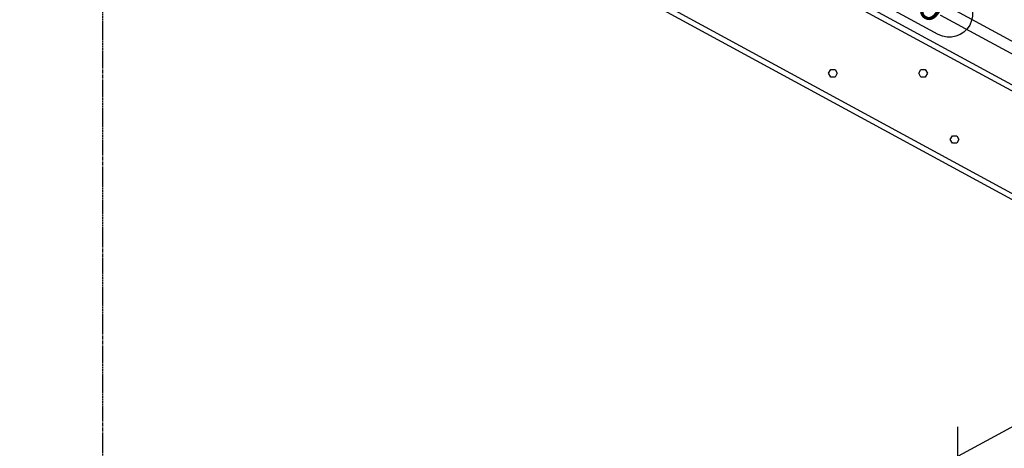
# Model space of a CAD drawing. Header units: millimetres. Extents: x 25 to 224619, y 20 to 11454.
# Tile 46 of 105: x 111638 to 113985, y 3978 to 4998. Entities that reach past the tile are written whole.
import ezdxf

# ---------------------------------------------------------------- set-up
doc = ezdxf.new("R2010")
doc.units = ezdxf.units.MM
doc.linetypes.add('DXK_LINE_DOT3', pattern=[5.9187, 2.979, -0.9799, 0.9799, -0.9799])
for name, color, linetype in [('ACIER_VISIBLE', 7, 'Continuous'), ('BOULONS', 7, 'Continuous'), ('MAILLAGE', 7, 'Continuous'), ('OBJETS_GRAPHIQUES', 7, 'Continuous'), ('REPERES', 7, 'Continuous')]:
    doc.layers.add(name, color=color, linetype=linetype)
doc.styles.add('Arial', font='arial.ttf', dxfattribs={"height": 0.2})

# ---------------------------------------------------------------- blocks, each defined once
blk = doc.blocks.new('GridLine-1649644-20584 - 19810')
at = {"layer": 'MAILLAGE', "color": 7, "linetype": 'DXK_LINE_DOT3'}
blk.add_line((111836.5, 600), (111836.5, 7479.1), dxfattribs=at)
blk = doc.blocks.new('Bolt-1649644-20200 - 19810')
at = {"layer": 'BOULONS', "color": 7, "linetype": 'Continuous'}
for p, q in [((113855.9, 4712.9), (113861.1, 4721.9)), ((113861.1, 4721.9), (113871.4, 4721.9)), ((113871.4, 4721.9), (113876.6, 4712.9)), ((113861.1, 4703.9), (113855.9, 4712.9)), ((113871.4, 4703.9), (113861.1, 4703.9)), ((113876.6, 4712.9), (113871.4, 4703.9))]:
    blk.add_line(p, q, dxfattribs=at)
blk = doc.blocks.new('Part-1649644-20007 - 19810')
at = {"layer": 'ACIER_VISIBLE', "color": 136, "linetype": 'Continuous'}
for p, q in [((111636.6, 6129.1), (114753, 4435.3)), ((111633.4, 6116.6), (114739.9, 4428.2)), ((111578.8, 5901.6), (114514.3, 4306.1)), ((111575.6, 5889.1), (114501.2, 4299))]:
    blk.add_line(p, q, dxfattribs=at)
blk = doc.blocks.new('Part-1649644-20519 - 19810')
at = {"layer": 'ACIER_VISIBLE', "color": 136, "linetype": 'Continuous'}
blk.add_line((111870.1, 2874.6), (115600.5, 4894.1), dxfattribs=at)
blk = doc.blocks.new('Bolt-1649644-20196 - 19810')
at = {"layer": 'BOULONS', "color": 7, "linetype": 'Continuous'}
for p, q in [((113780.9, 4870.5), (113786, 4879.5)), ((113786.1, 4861.5), (113780.9, 4870.5)), ((113786, 4879.5), (113796.4, 4879.5)), ((113796.5, 4861.5), (113786.1, 4861.5)), ((113796.4, 4879.5), (113801.6, 4870.5)), ((113801.6, 4870.5), (113796.5, 4861.5))]:
    blk.add_line(p, q, dxfattribs=at)
blk = doc.blocks.new('Bolt-1649644-20197 - 19810')
at = {"layer": 'BOULONS', "color": 7, "linetype": 'Continuous'}
for p, q in [((113565.9, 4870.5), (113571.1, 4879.5)), ((113571.1, 4861.5), (113565.9, 4870.5)), ((113571.1, 4879.5), (113581.4, 4879.5)), ((113581.4, 4861.5), (113571.1, 4861.5)), ((113581.4, 4879.5), (113586.6, 4870.5)), ((113586.6, 4870.5), (113581.4, 4861.5))]:
    blk.add_line(p, q, dxfattribs=at)
blk = doc.blocks.new('Part-1649644-20533 - 19810')
at = {"layer": 'ACIER_VISIBLE', "color": 136, "linetype": 'Continuous'}
for p, q in [((113647.5, 5140.4), (114610.4, 4617.1)), ((113647.5, 5109.8), (114610.4, 4586.5))]:
    blk.add_line(p, q, dxfattribs=at)
blk = doc.blocks.new('Line-1649644-37722 - 19810')
at = {"layer": 'OBJETS_GRAPHIQUES', "color": 96, "linetype": 'Continuous'}
blk.add_line((113874.4, 3009.1), (113874.4, 4029.1), dxfattribs=at)
blk = doc.blocks.new('Mark-1649644-26646 - 19810')
at = {"color": 0}
blk.add_wipeout([(113820, 4987.6), (113855.8, 5053.5), (113528.7, 5231.3), (113492.9, 5165.4)], dxfattribs=at).dxf.layer = 'REPERES'
blk.add_wipeout([(113820, 4987.6), (113855.8, 5053.5), (113528.7, 5231.3), (113492.9, 5165.4)], dxfattribs=at).dxf.layer = 'REPERES'
at = {"layer": 'REPERES', "color": 1, "linetype": 'Continuous'}
blk.add_lwpolyline([(113468.5, 5158.2, -1), (113521.5, 5255.7), (113880.2, 5060.8, -1), (113827.2, 4963.2), (113468.5, 5158.2)], format="xyb", close=True, dxfattribs=at)
at = {"layer": 'REPERES', "color": 7, "style": 'Arial'}
blk.add_text('UPE240', height=71.63, rotation=-28.5276, dxfattribs=at).set_placement((113492.9, 5165.4))

msp = doc.modelspace()

# ---------------------------------------------------------------- block references
for name in ['GridLine-1649644-20584 - 19810', 'Part-1649644-20533 - 19810', 'Part-1649644-20007 - 19810', 'Part-1649644-20519 - 19810', 'Bolt-1649644-20197 - 19810', 'Bolt-1649644-20196 - 19810', 'Bolt-1649644-20200 - 19810', 'Line-1649644-37722 - 19810']:
    msp.add_blockref(name, (0, 0))

# ---------------------------------------------------------------- next in the draw order: block references
msp.add_blockref('Mark-1649644-26646 - 19810', (0, 0))

doc.saveas('drawing.dxf')
